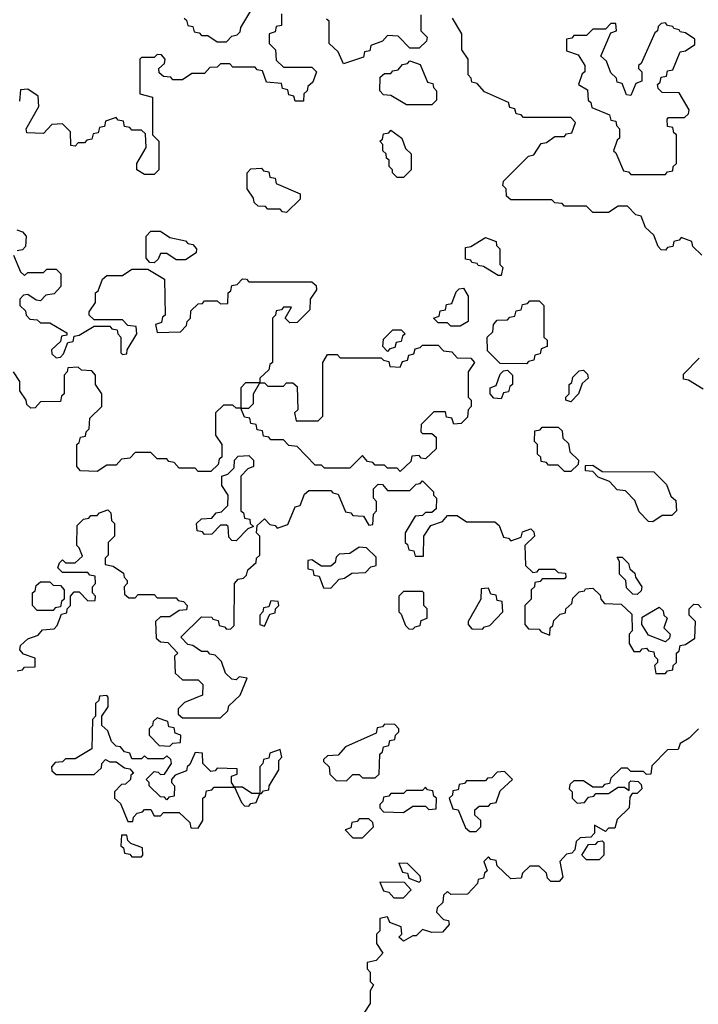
# Model space of a CAD drawing. Extents: x 2776963 to 2884430, y 684484 to 829250.
# Tile 119 of 256: x 2792619 to 2794769, y 784793 to 787910. Entities that reach past the tile are written whole.
import ezdxf

# ---------------------------------------------------------------- set-up
doc = ezdxf.new("R2010")
doc.units = 0

msp = doc.modelspace()

# ---------------------------------------------------------------- linework, layer by layer
at = {"layer": '0CON20XD'}
for points in [[(2793448.3, 787928.3), (2793448.3, 787891.7), (2793431.7, 787888.3), (2793428.3, 787871.7), (2793410, 787865), (2793410, 787835), (2793430, 787815), (2793431.7, 787781.7), (2793455, 787760), (2793545, 787760), (2793560, 787745), (2793548.3, 787711.7), (2793531.7, 787698.3), (2793530, 787685), (2793520, 787675), (2793518.3, 787651.7), (2793491.7, 787651.7), (2793488.3, 787668.3), (2793471.7, 787671.7), (2793468.3, 787688.3), (2793451.7, 787691.7), (2793448.3, 787708.3), (2793401.7, 787711.7), (2793388.3, 787748.3), (2793371.7, 787751.7), (2793365, 787760), (2793295, 787760), (2793285, 787770), (2793255, 787770), (2793245, 787760), (2793221.7, 787758.3), (2793205, 787740), (2793165, 787740), (2793135, 787720), (2793105, 787720), (2793098.3, 787728.3), (2793075, 787730), (2793061.7, 787741.7), (2793060, 787755), (2793078.3, 787771.7), (2793080, 787785), (2793068.3, 787798.3), (2793055, 787800), (2793045, 787790), (2793005, 787790), (2793000, 787785), (2793000, 787675), (2793040, 787665), (2793040, 787545), (2793060, 787525), (2793060, 787435), (2793045, 787420), (2793015, 787420), (2792990, 787435), (2792990, 787455), (2793020, 787505), (2793018.3, 787548.3), (2793005, 787560), (2792975, 787560), (2792968.3, 787568.3), (2792951.7, 787571.7), (2792948.3, 787588.3), (2792931.7, 787591.7), (2792925, 787600), (2792891.7, 787588.3), (2792888.3, 787571.7), (2792871.7, 787568.3), (2792868.3, 787551.7), (2792851.7, 787548.3), (2792848.3, 787531.7), (2792831.7, 787528.3), (2792825, 787520), (2792805, 787520), (2792795, 787510), (2792781.7, 787511.7), (2792780, 787555), (2792755, 787580), (2792721.7, 787578.3), (2792695, 787550), (2792641.7, 787551.7), (2792640, 787565), (2792680, 787635), (2792678.3, 787668.3), (2792645, 787690), (2792621.7, 787688.3), (2792618.3, 787651.7)], [(2793140, 787915), (2793148.3, 787908.3), (2793151.7, 787891.7), (2793168.3, 787888.3), (2793171.7, 787871.7), (2793188.3, 787868.3), (2793195, 787860), (2793215, 787860), (2793245, 787840), (2793275, 787840), (2793291.7, 787858.3), (2793308.3, 787861.7), (2793318.3, 787871.7), (2793320, 787885), (2793351.7, 787938.3)], [(2793890, 787925), (2793890, 787875), (2793910, 787855), (2793908.3, 787841.7), (2793885, 787820), (2793855, 787820), (2793818.3, 787858.3), (2793785, 787860), (2793768.3, 787841.7), (2793731.7, 787828.3), (2793728.3, 787811.7), (2793711.7, 787808.3), (2793708.3, 787791.7), (2793645, 787770), (2793628.3, 787808.3), (2793600, 787835), (2793600, 787905), (2793591.7, 787911.7)], [(2794780, 787165), (2794751.7, 787191.7), (2794748.3, 787208.3), (2794715, 787220), (2794708.3, 787211.7), (2794691.7, 787208.3), (2794688.3, 787191.7), (2794671.7, 787188.3), (2794665, 787180), (2794651.7, 787181.7), (2794641.7, 787191.7), (2794628.3, 787228.3), (2794601.7, 787251.7), (2794588.3, 787288.3), (2794571.7, 787291.7), (2794545, 787320), (2794515, 787320), (2794485, 787300), (2794435, 787300), (2794415, 787320), (2794345, 787320), (2794338.3, 787328.3), (2794315, 787330), (2794305, 787340), (2794175, 787340), (2794161.7, 787351.7), (2794160, 787375), (2794150, 787385), (2794151.7, 787398.3), (2794231.7, 787478.3), (2794248.3, 787481.7), (2794271.7, 787518.3), (2794288.3, 787521.7), (2794315, 787540), (2794345, 787540), (2794351.7, 787548.3), (2794368.3, 787551.7), (2794380, 787585), (2794365, 787600), (2794215, 787600), (2794208.3, 787608.3), (2794191.7, 787611.7), (2794188.3, 787628.3), (2794171.7, 787631.7), (2794168.3, 787648.3), (2794091.7, 787681.7), (2794068.3, 787708.3), (2794051.7, 787711.7), (2794050, 787725), (2794040, 787735), (2794040, 787785), (2794020, 787815), (2794020, 787865), (2793990, 787915)], [(2794665, 787420), (2794671.7, 787428.3), (2794688.3, 787431.7), (2794690, 787445), (2794700, 787455), (2794700, 787545), (2794691.7, 787551.7), (2794688.3, 787568.3), (2794671.7, 787571.7), (2794670, 787595), (2794675, 787600), (2794725, 787600), (2794738.3, 787611.7), (2794740, 787625), (2794708.3, 787678.3), (2794655, 787680), (2794641.7, 787691.7), (2794640, 787705), (2794648.3, 787711.7), (2794651.7, 787728.3), (2794668.3, 787731.7), (2794671.7, 787748.3), (2794688.3, 787751.7), (2794711.7, 787808.3), (2794728.3, 787811.7), (2794758.3, 787831.7), (2794758.3, 787848.3), (2794728.3, 787868.3), (2794711.7, 787871.7), (2794708.3, 787878.3), (2794691.7, 787881.7), (2794688.3, 787888.3), (2794671.7, 787891.7), (2794665, 787900), (2794651.7, 787898.3), (2794641.7, 787888.3), (2794640, 787875), (2794631.7, 787868.3), (2794588.3, 787771.7), (2794580, 787765), (2794580, 787755), (2794590, 787745), (2794590, 787715), (2794571.7, 787708.3), (2794555, 787670), (2794541.7, 787671.7), (2794528.3, 787708.3), (2794511.7, 787711.7), (2794510, 787725), (2794491.7, 787741.7), (2794478.3, 787778.3), (2794460, 787795), (2794491.7, 787868.3), (2794510, 787875), (2794508.3, 787898.3), (2794491.7, 787898.3), (2794475, 787880), (2794435, 787880), (2794415, 787860), (2794375, 787860), (2794368.3, 787851.7), (2794351.7, 787848.3), (2794351.7, 787811.7), (2794388.3, 787798.3), (2794410, 787765), (2794410, 787745), (2794401.7, 787738.3), (2794390, 787705), (2794418.3, 787688.3), (2794420, 787655), (2794428.3, 787648.3), (2794431.7, 787631.7), (2794488.3, 787608.3), (2794491.7, 787591.7), (2794508.3, 787588.3), (2794510, 787575), (2794520, 787565), (2794520, 787535), (2794511.7, 787528.3), (2794500, 787495), (2794508.3, 787488.3), (2794531.7, 787431.7), (2794548.3, 787428.3), (2794555, 787420), (2794665, 787420)], [(2793925, 787640), (2793845, 787640), (2793795, 787670), (2793771.7, 787671.7), (2793760, 787685), (2793761.7, 787728.3), (2793775, 787740), (2793795, 787740), (2793801.7, 787748.3), (2793818.3, 787751.7), (2793831.7, 787768.3), (2793848.3, 787771.7), (2793855, 787780), (2793888.3, 787768.3), (2793911.7, 787711.7), (2793928.3, 787708.3), (2793930, 787695), (2793940, 787685), (2793940, 787655), (2793925, 787640)], [(2793835, 787410), (2793815, 787410), (2793800, 787425), (2793800, 787435), (2793790, 787445), (2793790, 787465), (2793781.7, 787471.7), (2793780, 787485), (2793770, 787495), (2793770, 787515), (2793760, 787525), (2793768.3, 787531.7), (2793771.7, 787548.3), (2793788.3, 787551.7), (2793795, 787560), (2793830, 787535), (2793841.7, 787501.7), (2793860, 787485), (2793860, 787435), (2793835, 787410)], [(2793465, 787300), (2793451.7, 787301.7), (2793445, 787310), (2793405, 787310), (2793398.3, 787318.3), (2793375, 787320), (2793361.7, 787331.7), (2793360, 787345), (2793340, 787375), (2793340, 787425), (2793351.7, 787438.3), (2793385, 787440), (2793391.7, 787431.7), (2793408.3, 787428.3), (2793411.7, 787411.7), (2793428.3, 787408.3), (2793431.7, 787391.7), (2793508.3, 787358.3), (2793508.3, 787341.7), (2793465, 787300)], [(2792610, 787245), (2792628.3, 787238.3), (2792640, 787225), (2792638.3, 787191.7), (2792628.3, 787181.7), (2792611.7, 787178.3)], [(2793045, 787140), (2793031.7, 787141.7), (2793020, 787155), (2793020, 787225), (2793035, 787240), (2793065, 787240), (2793095, 787220), (2793145, 787210), (2793151.7, 787201.7), (2793168.3, 787198.3), (2793180, 787185), (2793178.3, 787171.7), (2793145, 787150), (2793115, 787150), (2793085, 787170), (2793065, 787170), (2793058.3, 787151.7), (2793045, 787140)], [(2794145, 787100), (2794135, 787100), (2794088.3, 787128.3), (2794071.7, 787131.7), (2794068.3, 787138.3), (2794051.7, 787141.7), (2794048.3, 787148.3), (2794031.7, 787151.7), (2794031.7, 787188.3), (2794048.3, 787191.7), (2794095, 787220), (2794128.3, 787208.3), (2794130, 787195), (2794140, 787185), (2794140, 787135), (2794150, 787125), (2794145, 787100)], [(2792600, 787165), (2792621.7, 787111.7), (2792635, 787100), (2792645, 787110), (2792695, 787110), (2792705, 787120), (2792735, 787120), (2792750, 787105), (2792750, 787065), (2792728.3, 787041.7), (2792701.7, 787038.3), (2792685, 787020), (2792671.7, 787021.7), (2792645, 787040), (2792631.7, 787038.3), (2792620, 787025), (2792620, 787005), (2792638.3, 786988.3), (2792640, 786975), (2792651.7, 786961.7), (2792675, 786960), (2792685, 786950), (2792715, 786950), (2792768.3, 786918.3), (2792768.3, 786911.7), (2792751.7, 786908.3), (2792748.3, 786891.7), (2792720, 786865), (2792721.7, 786851.7), (2792735, 786840), (2792748.3, 786841.7), (2792758.3, 786851.7), (2792771.7, 786888.3), (2792788.3, 786891.7), (2792791.7, 786908.3), (2792808.3, 786911.7), (2792855, 786940), (2792905, 786940), (2792911.7, 786931.7), (2792928.3, 786928.3), (2792930, 786915), (2792940, 786905), (2792940, 786855), (2792945, 786850), (2792958.3, 786851.7), (2792960, 786865), (2792990, 786915), (2792988.3, 786938.3), (2792961.7, 786941.7), (2792945, 786960), (2792855, 786960), (2792840, 786975), (2792840, 786985), (2792860, 787015), (2792860, 787045), (2792868.3, 787051.7), (2792881.7, 787088.3), (2792895, 787100), (2792945, 787100), (2792975, 787120), (2793025, 787120), (2793078.3, 787088.3), (2793080, 786975), (2793071.7, 786968.3), (2793068.3, 786951.7), (2793050, 786945), (2793055, 786920), (2793128.3, 786921.7), (2793148.3, 786941.7), (2793150, 786955), (2793160, 786965), (2793161.7, 786988.3), (2793185, 787010), (2793198.3, 787011.7), (2793205, 787020), (2793245, 787020), (2793255, 787010), (2793278.3, 787011.7), (2793280, 787045), (2793288.3, 787051.7), (2793291.7, 787068.3), (2793308.3, 787071.7), (2793325, 787090), (2793338.3, 787088.3), (2793345, 787080), (2793545, 787080), (2793558.3, 787068.3), (2793560, 787055), (2793540, 787025), (2793538.3, 786991.7), (2793498.3, 786951.7), (2793475, 786950), (2793460, 786965), (2793480, 787000), (2793455, 787000), (2793448.3, 786991.7), (2793431.7, 786988.3), (2793430, 786975), (2793420, 786965), (2793420, 786825), (2793411.7, 786818.3), (2793408.3, 786801.7), (2793380, 786775), (2793380, 786760), (2793395, 786760), (2793405, 786750), (2793455, 786750), (2793465, 786760), (2793485, 786760), (2793498.3, 786748.3), (2793500, 786675), (2793490, 786665), (2793495, 786640), (2793565, 786640), (2793580, 786655), (2793580, 786825), (2793595, 786850), (2793625, 786850), (2793635, 786840), (2793765, 786840), (2793771.7, 786831.7), (2793788.3, 786828.3), (2793791.7, 786811.7), (2793825, 786810), (2793831.7, 786828.3), (2793848.3, 786831.7), (2793851.7, 786848.3), (2793868.3, 786851.7), (2793871.7, 786868.3), (2793888.3, 786871.7), (2793895, 786880), (2793945, 786880), (2793961.7, 786861.7), (2793988.3, 786858.3), (2794005, 786840), (2794048.3, 786838.3), (2794060, 786825), (2794040, 786795), (2794040, 786715), (2794050, 786705), (2794050, 786685), (2794040, 786675), (2794038.3, 786651.7), (2794018.3, 786631.7), (2793995, 786630), (2793988.3, 786648.3), (2793971.7, 786651.7), (2793968.3, 786668.3), (2793931.7, 786668.3), (2793891.7, 786628.3), (2793890, 786605), (2793895, 786600), (2793925, 786600), (2793938.3, 786588.3), (2793938.3, 786551.7), (2793905, 786520), (2793891.7, 786521.7), (2793885, 786530), (2793861.7, 786528.3), (2793858.3, 786511.7), (2793825, 786480)], [(2794015, 786940), (2793985, 786940), (2793975, 786950), (2793945, 786950), (2793930, 786965), (2793948.3, 786971.7), (2793951.7, 786988.3), (2793968.3, 786991.7), (2793971.7, 787008.3), (2793988.3, 787011.7), (2794001.7, 787048.3), (2794011.7, 787058.3), (2794025, 787060), (2794040, 787035), (2794040, 786955), (2794015, 786940)], [(2794225, 786820), (2794141.7, 786821.7), (2794101.7, 786861.7), (2794100, 786905), (2794118.3, 786921.7), (2794120, 786945), (2794131.7, 786958.3), (2794165, 786960), (2794171.7, 786968.3), (2794188.3, 786971.7), (2794191.7, 786988.3), (2794208.3, 786991.7), (2794211.7, 787008.3), (2794228.3, 787011.7), (2794235, 787020), (2794265, 787020), (2794280, 787005), (2794280, 786905), (2794290, 786895), (2794290, 786875), (2794271.7, 786868.3), (2794268.3, 786851.7), (2794251.7, 786848.3), (2794248.3, 786831.7), (2794231.7, 786828.3), (2794225, 786820)], [(2793785, 786860), (2793770, 786875), (2793771.7, 786898.3), (2793801.7, 786928.3), (2793828.3, 786928.3), (2793840, 786915), (2793831.7, 786908.3), (2793828.3, 786891.7), (2793811.7, 786888.3), (2793808.3, 786871.7), (2793791.7, 786868.3), (2793785, 786860)], [(2794785, 786740), (2794738.3, 786768.3), (2794721.7, 786771.7), (2794721.7, 786788.3), (2794771.7, 786838.3)], [(2793825, 786480), (2793815, 786490), (2793785, 786490), (2793775, 786500), (2793745, 786500), (2793738.3, 786508.3), (2793721.7, 786511.7), (2793705, 786530), (2793665, 786490), (2793585, 786490), (2793575, 786500), (2793555, 786500), (2793498.3, 786558.3), (2793471.7, 786561.7), (2793455, 786580), (2793415, 786580), (2793408.3, 786588.3), (2793391.7, 786591.7), (2793388.3, 786608.3), (2793371.7, 786611.7), (2793368.3, 786628.3), (2793351.7, 786631.7), (2793348.3, 786648.3), (2793331.7, 786651.7), (2793320, 786680), (2793305, 786680), (2793295, 786690), (2793265, 786690), (2793240, 786665), (2793240, 786595), (2793260, 786565), (2793260, 786525), (2793251.7, 786518.3), (2793248.3, 786501.7), (2793225, 786480), (2793185, 786480), (2793175, 786490), (2793125, 786490), (2793108.3, 786508.3), (2793091.7, 786511.7), (2793085, 786520), (2793055, 786520), (2793035, 786540), (2792985, 786540), (2792968.3, 786521.7), (2792941.7, 786518.3), (2792925, 786500), (2792895, 786500), (2792865, 786480), (2792811.7, 786481.7), (2792800, 786495), (2792800, 786565), (2792808.3, 786571.7), (2792811.7, 786588.3), (2792828.3, 786591.7), (2792830, 786605), (2792840, 786615), (2792841.7, 786648.3), (2792880, 786685), (2792880, 786725), (2792860, 786755), (2792860, 786785), (2792848.3, 786798.3), (2792815, 786800), (2792805, 786810), (2792771.7, 786808.3), (2792770, 786795), (2792760, 786785), (2792760, 786725), (2792751.7, 786718.3), (2792748.3, 786701.7), (2792685, 786700), (2792668.3, 786681.7), (2792655, 786680), (2792641.7, 786691.7), (2792640, 786705), (2792620, 786735), (2792620, 786765), (2792600, 786795)], [(2794145, 786710), (2794121.7, 786711.7), (2794110, 786725), (2794110, 786745), (2794128.3, 786751.7), (2794141.7, 786788.3), (2794151.7, 786798.3), (2794165, 786800), (2794180, 786785), (2794180, 786755), (2794171.7, 786748.3), (2794168.3, 786731.7), (2794151.7, 786728.3), (2794145, 786710)], [(2794365, 786700), (2794350, 786705), (2794350, 786715), (2794360, 786725), (2794360, 786755), (2794368.3, 786761.7), (2794371.7, 786778.3), (2794391.7, 786798.3), (2794405, 786800), (2794418.3, 786788.3), (2794420, 786775), (2794401.7, 786758.3), (2794390, 786725), (2794365, 786700)], [(2793345, 786680), (2793360, 786695), (2793360, 786725), (2793380, 786760), (2793335, 786760), (2793320, 786745), (2793320, 786680), (2793345, 786680)], [(2794365, 786480), (2794345, 786480), (2794325, 786500), (2794295, 786500), (2794288.3, 786508.3), (2794271.7, 786511.7), (2794270, 786525), (2794260, 786535), (2794260, 786565), (2794250, 786575), (2794251.7, 786608.3), (2794268.3, 786611.7), (2794275, 786620), (2794325, 786620), (2794338.3, 786608.3), (2794340, 786585), (2794358.3, 786568.3), (2794361.7, 786541.7), (2794390, 786515), (2794388.3, 786501.7), (2794365, 786480)], [(2793305, 786260), (2793291.7, 786261.7), (2793281.7, 786271.7), (2793280, 786305), (2793275, 786310), (2793255, 786310), (2793228.3, 786281.7), (2793205, 786280), (2793198.3, 786288.3), (2793181.7, 786291.7), (2793180, 786315), (2793195, 786330), (2793228.3, 786331.7), (2793241.7, 786348.3), (2793258.3, 786351.7), (2793278.3, 786371.7), (2793280, 786405), (2793260, 786435), (2793260, 786465), (2793278.3, 786471.7), (2793298.3, 786491.7), (2793300, 786515), (2793311.7, 786528.3), (2793345, 786530), (2793360, 786515), (2793360, 786495), (2793341.7, 786488.3), (2793320, 786465), (2793320, 786355), (2793328.3, 786348.3), (2793331.7, 786331.7), (2793348.3, 786328.3), (2793350, 786315), (2793360, 786305), (2793341.7, 786298.3), (2793305, 786260)], [(2794625, 786320), (2794611.7, 786321.7), (2794581.7, 786351.7), (2794568.3, 786388.3), (2794538.3, 786418.3), (2794511.7, 786421.7), (2794488.3, 786448.3), (2794451.7, 786461.7), (2794435, 786480), (2794411.7, 786481.7), (2794411.7, 786498.3), (2794435, 786500), (2794465, 786480), (2794628.3, 786478.3), (2794668.3, 786438.3), (2794681.7, 786401.7), (2794698.3, 786388.3), (2794700, 786355), (2794685, 786340), (2794655, 786340), (2794625, 786320)], [(2792611.7, 785848.3), (2792628.3, 785851.7), (2792635, 785860), (2792668.3, 785861.7), (2792668.3, 785888.3), (2792631.7, 785901.7), (2792620, 785915), (2792621.7, 785928.3), (2792645, 785950), (2792678.3, 785961.7), (2792691.7, 785978.3), (2792728.3, 785981.7), (2792738.3, 785991.7), (2792751.7, 786028.3), (2792768.3, 786031.7), (2792770, 786045), (2792780, 786055), (2792780, 786085), (2792791.7, 786098.3), (2792808.3, 786098.3), (2792835, 786070), (2792858.3, 786071.7), (2792860, 786085), (2792850, 786095), (2792850, 786115), (2792860, 786125), (2792858.3, 786148.3), (2792841.7, 786151.7), (2792835, 786160), (2792755, 786160), (2792740, 786175), (2792745, 786190), (2792755, 786200), (2792765, 786190), (2792795, 786190), (2792818.3, 786211.7), (2792808.3, 786238.3), (2792800, 786245), (2792801.7, 786308.3), (2792821.7, 786328.3), (2792838.3, 786331.7), (2792845, 786340), (2792865, 786340), (2792871.7, 786348.3), (2792898.3, 786358.3), (2792908.3, 786348.3), (2792910, 786325), (2792920, 786315), (2792920, 786275), (2792900, 786255), (2792900, 786215), (2792890, 786205), (2792890, 786185), (2792915, 786180), (2792948.3, 786158.3), (2792950, 786145), (2792960, 786135), (2792960, 786125), (2792950, 786115), (2792951.7, 786091.7), (2792965, 786080), (2792985, 786080), (2792995, 786090), (2793045, 786090), (2793055, 786080), (2793115, 786080), (2793121.7, 786071.7), (2793138.3, 786068.3), (2793150, 786055), (2793148.3, 786041.7), (2793125, 786040), (2793095, 786020), (2793065, 786020), (2793050, 786005), (2793051.7, 785951.7), (2793065, 785940), (2793088.3, 785938.3), (2793120, 785905), (2793110, 785895), (2793111.7, 785841.7), (2793135, 785820), (2793185, 785820), (2793200, 785805), (2793198.3, 785771.7), (2793141.7, 785748.3), (2793121.7, 785728.3), (2793121.7, 785711.7), (2793135, 785700), (2793255, 785700), (2793278.3, 785721.7), (2793281.7, 785738.3), (2793318.3, 785771.7), (2793340, 785825), (2793315, 785830), (2793305, 785820), (2793291.7, 785821.7), (2793271.7, 785841.7), (2793258.3, 785878.3), (2793238.3, 785898.3), (2793221.7, 785901.7), (2793215, 785910), (2793195, 785910), (2793168.3, 785928.3), (2793151.7, 785931.7), (2793130, 785955), (2793195, 786020), (2793228.3, 786018.3), (2793231.7, 786011.7), (2793248.3, 786008.3), (2793251.7, 785991.7), (2793268.3, 785988.3), (2793275, 785980), (2793288.3, 785981.7), (2793298.3, 785991.7), (2793300, 786125), (2793311.7, 786138.3), (2793328.3, 786141.7), (2793338.3, 786151.7), (2793341.7, 786168.3), (2793368.3, 786191.7), (2793370, 786205), (2793380, 786215), (2793380, 786275), (2793370, 786285), (2793371.7, 786308.3), (2793395, 786330), (2793411.7, 786311.7), (2793428.3, 786308.3), (2793435, 786300), (2793468.3, 786311.7), (2793491.7, 786368.3), (2793508.3, 786371.7), (2793521.7, 786408.3), (2793535, 786420), (2793605, 786420), (2793611.7, 786411.7), (2793628.3, 786408.3), (2793651.7, 786351.7), (2793668.3, 786348.3), (2793675, 786340), (2793708.3, 786338.3), (2793725, 786310), (2793738.3, 786311.7), (2793740, 786345), (2793750, 786355), (2793750, 786385), (2793740, 786395), (2793740, 786425), (2793755, 786440), (2793768.3, 786438.3), (2793785, 786420), (2793855, 786420), (2793875, 786440), (2793888.3, 786441.7), (2793895, 786450), (2793930, 786415), (2793930, 786405), (2793940, 786395), (2793938.3, 786361.7), (2793925, 786350), (2793905, 786350), (2793895, 786340), (2793871.7, 786338.3), (2793840, 786285), (2793840, 786255), (2793848.3, 786248.3), (2793851.7, 786231.7), (2793868.3, 786228.3), (2793871.7, 786211.7), (2793898.3, 786211.7), (2793900, 786275), (2793921.7, 786308.3), (2793958.3, 786321.7), (2793975, 786340), (2794005, 786340), (2794035, 786320), (2794125, 786320), (2794138.3, 786308.3), (2794151.7, 786271.7), (2794168.3, 786268.3), (2794175, 786260), (2794208.3, 786271.7), (2794211.7, 786288.3), (2794238.3, 786298.3), (2794248.3, 786288.3), (2794250, 786275), (2794220, 786245), (2794221.7, 786181.7), (2794245, 786160), (2794258.3, 786161.7), (2794265, 786170), (2794315, 786170), (2794325, 786160), (2794348.3, 786158.3), (2794350, 786145), (2794345, 786140), (2794275, 786140), (2794268.3, 786131.7), (2794251.7, 786128.3), (2794250, 786115), (2794240, 786105), (2794240, 786075), (2794220, 786055), (2794220, 785995), (2794231.7, 785981.7), (2794265, 785980), (2794271.7, 785971.7), (2794298.3, 785961.7), (2794300, 785985), (2794308.3, 785991.7), (2794311.7, 786008.3), (2794331.7, 786028.3), (2794348.3, 786031.7), (2794350, 786045), (2794368.3, 786061.7), (2794371.7, 786078.3), (2794391.7, 786098.3), (2794408.3, 786101.7), (2794411.7, 786108.3), (2794435, 786110), (2794458.3, 786088.3), (2794460, 786075), (2794471.7, 786061.7), (2794525, 786060), (2794558.3, 786028.3), (2794560, 785975), (2794550, 785965), (2794550, 785935), (2794565, 785910), (2794585, 785910), (2794591.7, 785918.3), (2794605, 785920), (2794611.7, 785911.7), (2794628.3, 785908.3), (2794630, 785895), (2794640, 785885), (2794640, 785875), (2794630, 785865), (2794635, 785840), (2794665, 785840), (2794671.7, 785848.3), (2794688.3, 785851.7), (2794690, 785865), (2794700, 785875), (2794700, 785905), (2794708.3, 785911.7), (2794711.7, 785928.3), (2794728.3, 785931.7), (2794758.3, 785951.7), (2794760, 786005), (2794740, 786025), (2794740, 786045), (2794755, 786060), (2794768.3, 786058.3), (2794778.3, 786048.3)], [(2793605, 786110), (2793631.7, 786138.3), (2793648.3, 786141.7), (2793671.7, 786158.3), (2793715, 786160), (2793731.7, 786178.3), (2793748.3, 786181.7), (2793748.3, 786208.3), (2793718.3, 786238.3), (2793695, 786240), (2793665, 786220), (2793631.7, 786218.3), (2793621.7, 786208.3), (2793618.3, 786191.7), (2793605, 786180), (2793575, 786180), (2793545, 786200), (2793531.7, 786198.3), (2793531.7, 786171.7), (2793548.3, 786168.3), (2793551.7, 786151.7), (2793568.3, 786148.3), (2793581.7, 786111.7), (2793605, 786110)], [(2794575, 786090), (2794561.7, 786091.7), (2794541.7, 786111.7), (2794540, 786135), (2794520, 786155), (2794520, 786195), (2794511.7, 786208.3), (2794528.3, 786208.3), (2794548.3, 786188.3), (2794551.7, 786171.7), (2794568.3, 786158.3), (2794570, 786145), (2794590, 786115), (2794588.3, 786101.7), (2794575, 786090)], [(2792725, 786040), (2792675, 786040), (2792660, 786055), (2792660, 786095), (2792668.3, 786101.7), (2792671.7, 786118.3), (2792685, 786130), (2792715, 786130), (2792725, 786120), (2792748.3, 786118.3), (2792760, 786105), (2792760, 786075), (2792751.7, 786068.3), (2792748.3, 786051.7), (2792731.7, 786048.3), (2792725, 786040)], [(2793865, 785980), (2793871.7, 785988.3), (2793888.3, 785991.7), (2793891.7, 786008.3), (2793910, 786015), (2793910, 786045), (2793900, 786055), (2793900, 786095), (2793895, 786100), (2793835, 786100), (2793820, 786085), (2793820, 786035), (2793828.3, 786028.3), (2793841.7, 785991.7), (2793851.7, 785981.7), (2793865, 785980)], [(2794085, 785980), (2794091.7, 785988.3), (2794108.3, 785991.7), (2794150, 786035), (2794148.3, 786068.3), (2794131.7, 786071.7), (2794128.3, 786088.3), (2794111.7, 786091.7), (2794105, 786110), (2794081.7, 786108.3), (2794080, 786075), (2794040, 786005), (2794040, 785995), (2794051.7, 785981.7), (2794085, 785980)], [(2793395, 785990), (2793411.7, 786028.3), (2793428.3, 786031.7), (2793430, 786045), (2793440, 786055), (2793438.3, 786068.3), (2793415, 786070), (2793408.3, 786051.7), (2793391.7, 786048.3), (2793390, 786035), (2793380, 786025), (2793380, 785995), (2793395, 785990)], [(2794665, 785940), (2794611.7, 785961.7), (2794590, 785995), (2794591.7, 786018.3), (2794645, 786050), (2794658.3, 786038.3), (2794660, 786025), (2794670, 786015), (2794660, 785985), (2794680, 785965), (2794678.3, 785951.7), (2794665, 785940)], [(2793185, 785350), (2793200, 785375), (2793200, 785445), (2793208.3, 785451.7), (2793211.7, 785468.3), (2793228.3, 785471.7), (2793235, 785480), (2793300, 785480), (2793290, 785495), (2793290, 785515), (2793308.3, 785521.7), (2793308.3, 785538.3), (2793245, 785540), (2793238.3, 785531.7), (2793225, 785530), (2793200, 785555), (2793198.3, 785588.3), (2793175, 785590), (2793158.3, 785551.7), (2793150, 785545), (2793148.3, 785531.7), (2793111.7, 785518.3), (2793100, 785505), (2793100, 785495), (2793110, 785485), (2793108.3, 785451.7), (2793091.7, 785448.3), (2793085, 785440), (2793078.3, 785448.3), (2793065, 785450), (2793030, 785485), (2793030, 785495), (2793020, 785505), (2793045, 785530), (2793058.3, 785528.3), (2793065, 785520), (2793078.3, 785521.7), (2793100, 785555), (2793098.3, 785568.3), (2793085, 785580), (2793075, 785570), (2793025, 785570), (2793015, 785580), (2793005, 785570), (2792975, 785570), (2792968.3, 785588.3), (2792951.7, 785591.7), (2792938.3, 785608.3), (2792925, 785610), (2792910, 785625), (2792898.3, 785658.3), (2792880, 785675), (2792880, 785705), (2792900, 785735), (2792900, 785765), (2792895, 785770), (2792871.7, 785768.3), (2792870, 785755), (2792860, 785745), (2792860, 785705), (2792850, 785695), (2792848.3, 785601.7), (2792795, 785570), (2792765, 785570), (2792755, 785560), (2792731.7, 785558.3), (2792720, 785545), (2792721.7, 785531.7), (2792735, 785520), (2792855, 785520), (2792878.3, 785541.7), (2792880, 785555), (2792891.7, 785568.3), (2792905, 785560), (2792925, 785560), (2792951.7, 785541.7), (2792968.3, 785538.3), (2792980, 785525), (2792971.7, 785518.3), (2792970, 785505), (2792955, 785490), (2792941.7, 785488.3), (2792920, 785465), (2792920, 785445), (2792938.3, 785428.3), (2792961.7, 785371.7), (2792978.3, 785371.7), (2792980, 785385), (2792991.7, 785398.3), (2793008.3, 785401.7), (2793015, 785410), (2793035, 785410), (2793045, 785390), (2793065, 785390), (2793075, 785400), (2793125, 785400), (2793158.3, 785368.3), (2793161.7, 785351.7), (2793185, 785350)], [(2793095, 785610), (2793105, 785620), (2793128.3, 785621.7), (2793130, 785645), (2793111.7, 785651.7), (2793108.3, 785668.3), (2793091.7, 785671.7), (2793088.3, 785688.3), (2793055, 785700), (2793041.7, 785688.3), (2793040, 785675), (2793030, 785665), (2793030, 785645), (2793061.7, 785611.7), (2793095, 785610)], [(2793655, 785500), (2793675, 785520), (2793695, 785520), (2793705, 785510), (2793745, 785510), (2793758.3, 785521.7), (2793760, 785585), (2793768.3, 785591.7), (2793771.7, 785608.3), (2793788.3, 785611.7), (2793791.7, 785628.3), (2793808.3, 785631.7), (2793810, 785645), (2793820, 785655), (2793820, 785665), (2793808.3, 785678.3), (2793775, 785680), (2793768.3, 785671.7), (2793751.7, 785668.3), (2793748.3, 785651.7), (2793651.7, 785608.3), (2793628.3, 785581.7), (2793595, 785580), (2793581.7, 785568.3), (2793581.7, 785561.7), (2793600, 785545), (2793601.7, 785521.7), (2793621.7, 785501.7), (2793655, 785500)], [(2794770, 785665), (2794740, 785635), (2794711.7, 785618.3), (2794705, 785600), (2794671.7, 785598.3), (2794621.7, 785548.3), (2794618.3, 785521.7), (2794605, 785520), (2794595, 785530), (2794555, 785530), (2794545, 785540), (2794525, 785540), (2794491.7, 785508.3), (2794488.3, 785491.7)], [(2793385, 785460), (2793391.7, 785468.3), (2793408.3, 785471.7), (2793410, 785485), (2793440, 785535), (2793440, 785565), (2793450, 785575), (2793445, 785600), (2793411.7, 785588.3), (2793408.3, 785571.7), (2793391.7, 785568.3), (2793390, 785555), (2793380, 785545), (2793380, 785460), (2793385, 785460)], [(2794065, 785340), (2794080, 785355), (2794080, 785375), (2794061.7, 785391.7), (2794061.7, 785408.3), (2794075, 785420), (2794105, 785420), (2794111.7, 785428.3), (2794128.3, 785431.7), (2794141.7, 785468.3), (2794180, 785505), (2794155, 785530), (2794131.7, 785528.3), (2794115, 785510), (2794101.7, 785508.3), (2794095, 785500), (2794035, 785500), (2794028.3, 785491.7), (2794011.7, 785488.3), (2794008.3, 785471.7), (2793991.7, 785468.3), (2793990, 785455), (2793980, 785445), (2793991.7, 785411.7), (2794008.3, 785408.3), (2794031.7, 785351.7), (2794045, 785340), (2794065, 785340)], [(2794488.3, 785491.7), (2794471.7, 785488.3), (2794465, 785480), (2794435, 785480), (2794405, 785500), (2794375, 785500), (2794361.7, 785488.3), (2794360, 785475), (2794370, 785465), (2794370, 785445), (2794385, 785430), (2794408.3, 785431.7), (2794421.7, 785448.3), (2794438.3, 785451.7), (2794445, 785460), (2794485, 785460), (2794515, 785480), (2794535, 785480), (2794550, 785470), (2794550, 785495), (2794555, 785500), (2794578.3, 785498.3), (2794588.3, 785488.3), (2794590, 785475), (2794575, 785460), (2794560, 785460), (2794551.7, 785448.3), (2794550, 785415), (2794511.7, 785378.3), (2794505, 785350), (2794485, 785350), (2794475, 785340), (2794440, 785360), (2794440, 785335), (2794428.3, 785321.7), (2794395, 785320), (2794381.7, 785308.3), (2794378.3, 785281.7), (2794368.3, 785271.7), (2794351.7, 785268.3), (2794330, 785245), (2794340, 785195), (2794328.3, 785181.7), (2794301.7, 785181.7), (2794291.7, 785191.7), (2794288.3, 785208.3), (2794265, 785230), (2794235, 785230), (2794211.7, 785208.3), (2794208.3, 785191.7), (2794175, 785190), (2794131.7, 785231.7), (2794128.3, 785248.3), (2794111.7, 785251.7), (2794105, 785260), (2794090, 785245), (2794100, 785215), (2794091.7, 785208.3), (2794088.3, 785191.7), (2794071.7, 785188.3), (2794070, 785175), (2794038.3, 785141.7), (2793985, 785140), (2793975, 785150), (2793961.7, 785138.3), (2793960, 785115), (2793941.7, 785098.3), (2793940, 785085), (2793961.7, 785061.7), (2793978.3, 785058.3), (2793980, 785045), (2793958.3, 785021.7), (2793925, 785020), (2793895, 785030), (2793875, 785010), (2793865, 785010), (2793835, 784992.5), (2793820, 785005), (2793830, 785015), (2793828.3, 785038.3), (2793791.7, 785051.7), (2793785, 785070), (2793760, 785065), (2793760, 785025), (2793750, 785015), (2793750, 784985), (2793770, 784955), (2793748.3, 784931.7), (2793720, 784925), (2793720, 784905), (2793730, 784895), (2793730, 784865), (2793740, 784855), (2793730, 784835), (2793730, 784795), (2793710, 784765)], [(2793345, 785420), (2793351.7, 785428.3), (2793368.3, 785431.7), (2793380, 785460), (2793355, 785460), (2793325, 785480), (2793300, 785480), (2793321.7, 785431.7), (2793331.7, 785421.7), (2793345, 785420)], [(2793835, 785400), (2793865, 785420), (2793905, 785420), (2793915, 785410), (2793938.3, 785411.7), (2793940, 785445), (2793931.7, 785451.7), (2793928.3, 785468.3), (2793911.7, 785471.7), (2793905, 785480), (2793895, 785470), (2793845, 785470), (2793835, 785460), (2793795, 785460), (2793788.3, 785451.7), (2793771.7, 785448.3), (2793770, 785435), (2793760, 785425), (2793760, 785415), (2793771.7, 785401.7), (2793835, 785400)], [(2793705, 785320), (2793740, 785355), (2793738.3, 785368.3), (2793725, 785380), (2793695, 785380), (2793688.3, 785371.7), (2793671.7, 785368.3), (2793668.3, 785351.7), (2793650, 785345), (2793675, 785320), (2793705, 785320)], [(2793005, 785260), (2793010, 785265), (2793008.3, 785288.3), (2792971.7, 785301.7), (2792961.7, 785311.7), (2792958.3, 785328.3), (2792941.7, 785328.3), (2792940, 785295), (2792948.3, 785288.3), (2792951.7, 785271.7), (2792968.3, 785268.3), (2792975, 785260), (2793005, 785260)], [(2794455, 785250), (2794415, 785250), (2794400, 785265), (2794421.7, 785298.3), (2794445, 785300), (2794451.7, 785308.3), (2794465, 785310), (2794470, 785305), (2794470, 785265), (2794455, 785250)], [(2793885, 785180), (2793890, 785185), (2793888.3, 785198.3), (2793848.3, 785238.3), (2793820, 785240), (2793831.7, 785211.7), (2793848.3, 785208.3), (2793851.7, 785191.7), (2793885, 785180)], [(2793835, 785130), (2793860, 785155), (2793838.3, 785178.3), (2793760, 785180), (2793771.7, 785151.7), (2793788.3, 785148.3), (2793805, 785130), (2793835, 785130)]]:
    msp.add_lwpolyline(points, dxfattribs=at)

doc.saveas('drawing.dxf')
